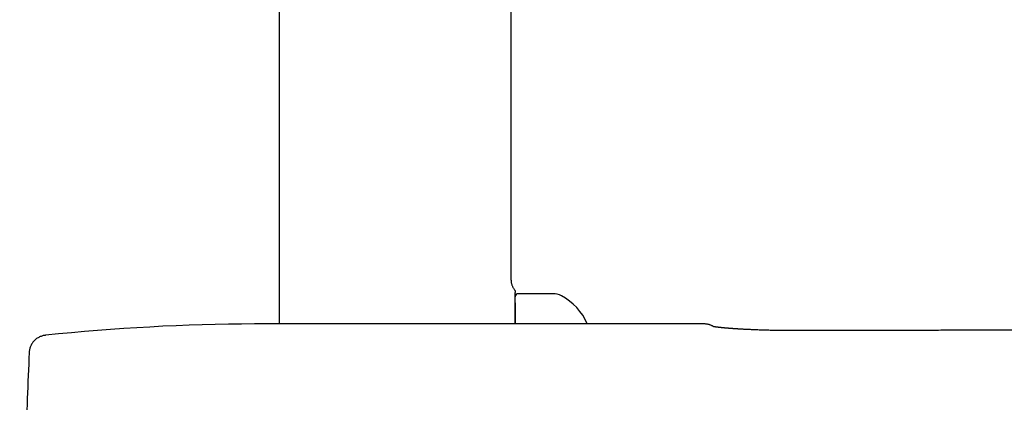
# Model space of a CAD drawing. Header units: millimetres. Extents: x 8 to 763, y 12 to 958.
# Tile 33 of 35: x 600 to 694, y 819 to 856. Entities that reach past the tile are written whole.
import ezdxf

# ---------------------------------------------------------------- set-up
doc = ezdxf.new("R2010")
doc.units = ezdxf.units.MM

msp = doc.modelspace()

# ---------------------------------------------------------------- linework, layer by layer
at = {"color": 7, "linetype": 'Continuous', "lineweight": 30}
for p, q in [((625.044, 923.031), (625.044, 826.547)), ((647.164, 830.726), (647.164, 919.845)), ((651.164, 829.431), (647.864, 829.431)), ((602.72, 825.46), (602.694, 825.457)), ((602.72, 825.46), (602.72, 825.46)), ((601.167, 823.807), (601.167, 823.805))]:
    msp.add_line(p, q, dxfattribs=at)
at = {"color": 7, "linetype": 'Continuous', "lineweight": 30, "flags": 128}
msp.add_lwpolyline([(665.635, 826.542), (665.076, 826.542), (663.668, 826.542), (662.279, 826.542), (660.908, 826.542), (659.554, 826.543), (658.504, 826.543), (657.465, 826.543), (656.437, 826.543), (655.42, 826.543), (654.417, 826.543), (653.428, 826.543), (652.365, 826.543), (651.319, 826.544), (650.289, 826.544), (649.275, 826.544), (648.278, 826.544), (647.297, 826.544), (646.333, 826.544), (645.587, 826.544), (644.851, 826.544), (644.126, 826.544), (643.41, 826.544), (642.705, 826.545), (642.01, 826.545), (641.325, 826.545), (641.015, 826.545), (640.69, 826.545), (640.349, 826.545), (639.992, 826.545), (639.62, 826.545), (639.239, 826.545), (638.843, 826.545), (638.432, 826.545), (638.006, 826.545), (637.556, 826.545), (637.089, 826.545), (636.608, 826.545), (636.11, 826.545), (635.597, 826.545), (635.068, 826.545), (634.524, 826.545), (633.963, 826.545), (633.387, 826.545), (632.796, 826.545), (632.188, 826.544), (631.565, 826.544), (630.926, 826.544), (630.272, 826.543), (629.658, 826.543), (629.031, 826.542), (628.391, 826.542), (627.737, 826.542), (627.071, 826.542), (626.391, 826.543)], dxfattribs=at)
at = {"color": 7, "linetype": 'Continuous', "lineweight": 30}
for centre, radius, start, end in [((647.864, 829.131), 0.3, 90, 180), ((651.164, 827.731), 1.7, 62.06489, 90), ((649.384, 824.374), 5.5, 23.22916, 62.06489), ((623.557, 626.548), 200, 90.24951, 95.98022)]:
    msp.add_arc(centre, radius, start, end, dxfattribs=at)
for points, knots in [([(747.523, 831.741), (747.33, 831.641), (746.947, 831.443), (746.377, 831.149), (745.817, 830.858), (745.266, 830.571), (744.728, 830.289), (744.202, 830.015), (743.703, 829.757), (743.228, 829.517), (742.777, 829.294), (742.334, 829.083), (741.898, 828.884), (741.469, 828.696), (741.017, 828.508), (740.544, 828.32), (740.05, 828.136), (739.565, 827.966), (739.088, 827.809), (738.623, 827.665), (738.17, 827.535), (737.729, 827.416), (737.297, 827.306), (736.844, 827.199), (736.372, 827.096), (735.884, 826.996), (735.412, 826.906), (734.955, 826.826), (734.517, 826.754), (734.098, 826.689), (733.698, 826.631), (733.314, 826.58), (732.925, 826.53), (732.526, 826.483), (732.112, 826.437), (731.698, 826.394), (731.284, 826.354), (730.869, 826.318), (730.296, 826.271), (729.564, 826.219), (728.672, 826.166), (727.78, 826.123), (726.887, 826.088), (726.043, 826.063), (725.249, 826.045), (724.505, 826.032), (723.766, 826.023), (723.036, 826.017), (722.319, 826.013), (721.628, 826.011), (720.963, 826.01), (720.324, 826.009), (719.696, 826.01), (719.081, 826.01), (718.523, 826.01), (718.02, 826.011), (717.571, 826.011), (717.13, 826.01), (716.696, 826.01), (716.269, 826.009), (715.849, 826.008), (715.471, 826.007), (715.127, 826.006), (714.81, 826.005), (714.478, 826.004), (714.129, 826.003), (713.765, 826.002), (713.385, 826), (712.99, 825.999), (712.578, 825.998), (712.151, 825.997), (711.707, 825.996), (711.248, 825.995), (710.773, 825.993), (710.282, 825.992), (709.775, 825.991), (709.251, 825.989), (708.704, 825.988), (708.13, 825.987), (707.531, 825.985), (706.915, 825.983), (706.281, 825.982), (705.63, 825.98), (704.983, 825.978), (704.341, 825.976), (703.705, 825.974), (703.056, 825.972), (702.391, 825.971), (701.712, 825.969), (701.033, 825.967), (700.353, 825.965), (699.673, 825.963), (698.98, 825.962), (698.274, 825.96), (697.527, 825.958), (696.737, 825.956), (695.904, 825.954), (695.055, 825.952), (694.19, 825.95), (693.309, 825.948), (692.413, 825.946), (691.501, 825.944), (690.573, 825.941), (689.629, 825.939), (688.669, 825.936), (687.693, 825.934), (686.702, 825.931), (685.694, 825.929), (684.671, 825.927), (683.631, 825.924), (682.559, 825.921), (681.453, 825.919), (680.313, 825.916), (679.156, 825.913), (677.981, 825.911), (676.788, 825.908), (675.988, 825.906), (675.584, 825.905)], [0, 0, 0, 0, 0.008935, 0.017733, 0.026403, 0.034933, 0.043281, 0.051422, 0.059346, 0.066418, 0.073313, 0.080038, 0.086606, 0.093035, 0.099338, 0.106741, 0.11397, 0.121026, 0.127907, 0.134615, 0.141037, 0.147301, 0.153414, 0.159376, 0.166438, 0.173268, 0.179863, 0.186221, 0.192341, 0.198116, 0.203657, 0.208962, 0.214029, 0.219782, 0.22548, 0.23118, 0.236882, 0.242586, 0.248292, 0.260523, 0.27276, 0.285001, 0.297246, 0.309493, 0.319697, 0.329901, 0.340072, 0.350078, 0.359904, 0.369549, 0.378475, 0.387237, 0.395833, 0.40426, 0.412518, 0.418771, 0.424922, 0.430971, 0.436916, 0.442758, 0.448496, 0.454186, 0.458305, 0.462642, 0.467196, 0.471967, 0.476954, 0.482157, 0.487578, 0.493215, 0.499071, 0.505144, 0.511435, 0.517946, 0.524675, 0.531622, 0.538787, 0.546171, 0.554139, 0.562346, 0.570791, 0.579473, 0.588393, 0.597549, 0.606059, 0.614766, 0.623669, 0.632769, 0.642067, 0.651563, 0.660699, 0.670014, 0.679505, 0.689173, 0.699018, 0.710213, 0.721625, 0.733255, 0.7451, 0.757161, 0.769439, 0.781933, 0.794645, 0.807573, 0.820719, 0.834083, 0.847665, 0.861464, 0.875481, 0.889716, 0.904169, 0.919543, 0.935156, 0.951009, 0.9671, 0.983431, 1, 1, 1, 1]), ([(647.164, 830.726), (647.164, 830.698), (647.164, 830.641), (647.169, 830.552), (647.182, 830.459), (647.205, 830.359), (647.238, 830.256), (647.281, 830.151), (647.333, 830.046), (647.393, 829.943), (647.439, 829.879), (647.462, 829.847)], [0, 0, 0, 0, 0.088611, 0.181326, 0.280821, 0.388384, 0.503959, 0.624051, 0.748566, 0.874844, 1, 1, 1, 1]), ([(647.462, 829.847), (647.478, 829.825), (647.509, 829.78), (647.54, 829.705), (647.561, 829.626), (647.563, 829.571), (647.564, 829.545)], [0, 0, 0, 0, 0.248339, 0.499998, 0.751658, 1, 1, 1, 1]), ([(647.564, 828.566), (647.564, 828.576), (647.564, 828.601), (647.564, 828.641), (647.564, 828.681), (647.564, 828.72), (647.564, 828.756), (647.564, 828.793), (647.564, 828.823), (647.564, 828.847), (647.564, 828.864), (647.564, 828.876), (647.564, 828.884), (647.564, 828.888), (647.564, 828.891), (647.564, 828.894), (647.564, 828.897), (647.564, 828.901), (647.564, 828.919), (647.564, 828.952), (647.564, 829.005), (647.564, 829.064), (647.564, 829.124), (647.564, 829.18), (647.564, 829.234), (647.564, 829.29), (647.564, 829.345), (647.564, 829.394), (647.564, 829.437), (647.564, 829.474), (647.564, 829.505), (647.564, 829.527), (647.564, 829.542), (647.564, 829.544), (647.564, 829.545)], [0, 0, 0, 0, 0.023954, 0.055269, 0.090393, 0.112874, 0.141149, 0.169119, 0.193026, 0.208225, 0.221159, 0.231827, 0.23491, 0.237735, 0.240304, 0.242615, 0.24467, 0.246468, 0.250567, 0.28599, 0.319978, 0.372101, 0.420451, 0.465032, 0.508919, 0.561278, 0.617629, 0.671817, 0.72388, 0.778446, 0.835436, 0.8913, 0.946124, 1, 1, 1, 1]), ([(647.564, 826.544), (647.564, 826.602), (647.564, 826.74), (647.564, 826.958), (647.564, 827.198), (647.564, 827.434), (647.564, 827.657), (647.564, 827.867), (647.564, 828.063), (647.564, 828.245), (647.564, 828.412), (647.564, 828.51), (647.564, 828.559)], [0, 0, 0, 0, 0.066351, 0.158678, 0.263871, 0.368842, 0.473752, 0.578758, 0.684655, 0.790316, 0.895905, 1, 1, 1, 1]), ([(647.564, 828.554), (647.564, 828.528), (647.564, 828.462), (647.564, 828.342), (647.564, 828.197), (647.564, 828.038), (647.564, 827.878), (647.564, 827.717), (647.564, 827.558), (647.564, 827.391), (647.564, 827.217), (647.564, 827.035), (647.564, 826.845), (647.564, 826.682), (647.564, 826.579), (647.564, 826.544)], [0, 0, 0, 0, 0.059575, 0.150704, 0.241849, 0.333116, 0.424614, 0.501353, 0.577943, 0.654447, 0.73093, 0.807455, 0.884087, 0.960889, 1, 1, 1, 1]), ([(626.391, 826.544), (626.327, 826.544), (626.204, 826.544), (626.028, 826.545), (625.868, 826.545), (625.723, 826.545), (625.595, 826.546), (625.482, 826.546), (625.386, 826.546), (625.307, 826.546), (625.238, 826.547), (625.172, 826.547), (625.106, 826.547), (625.041, 826.547), (624.959, 826.547), (624.861, 826.547), (624.749, 826.548), (624.634, 826.548), (624.512, 826.548), (624.386, 826.548), (624.268, 826.548), (624.162, 826.548), (624.065, 826.548), (623.964, 826.548), (623.855, 826.548), (623.734, 826.548), (623.602, 826.548), (623.421, 826.548), (623.197, 826.548), (622.938, 826.547), (622.769, 826.546), (622.686, 826.546)], [0, 0, 0, 0, 0.051765, 0.099277, 0.142537, 0.181547, 0.216307, 0.246819, 0.273081, 0.293422, 0.31125, 0.328967, 0.346665, 0.364344, 0.382003, 0.413196, 0.443282, 0.473288, 0.506209, 0.541643, 0.575334, 0.602146, 0.62723, 0.653962, 0.683613, 0.716183, 0.751667, 0.790063, 0.863156, 0.933174, 1, 1, 1, 1]), ([(666.285, 826.391), (666.249, 826.407), (666.178, 826.44), (666.068, 826.478), (665.958, 826.507), (665.848, 826.528), (665.74, 826.54), (665.669, 826.541), (665.633, 826.542)], [0, 0, 0, 0, 0.17526, 0.347617, 0.516628, 0.681904, 0.843118, 1, 1, 1, 1]), ([(666.505, 826.283), (666.491, 826.29), (666.46, 826.305), (666.421, 826.324), (666.385, 826.342), (666.355, 826.356), (666.332, 826.368), (666.314, 826.377), (666.3, 826.383), (666.291, 826.388), (666.286, 826.391), (666.285, 826.391), (666.285, 826.391)], [0, 0, 0, 0, 0.099939, 0.212745, 0.323082, 0.430952, 0.536353, 0.63347, 0.728393, 0.821123, 0.911658, 1, 1, 1, 1]), ([(675.586, 825.906), (675.449, 825.905), (675.18, 825.905), (674.782, 825.904), (674.394, 825.905), (674.018, 825.906), (673.656, 825.908), (673.307, 825.911), (672.973, 825.915), (672.65, 825.92), (672.338, 825.925), (672.037, 825.931), (671.747, 825.938), (671.471, 825.946), (671.207, 825.954), (670.959, 825.962), (670.724, 825.97), (670.504, 825.978), (670.296, 825.987), (670.102, 825.995), (669.923, 826.003), (669.757, 826.011), (669.602, 826.019), (669.456, 826.026), (669.32, 826.033), (669.189, 826.041), (669.064, 826.048), (668.945, 826.055), (668.841, 826.061), (668.759, 826.066), (668.695, 826.07), (668.648, 826.074), (668.606, 826.076), (668.57, 826.079), (668.537, 826.081), (668.503, 826.083), (668.465, 826.086), (668.42, 826.089), (668.365, 826.093), (668.3, 826.097), (668.228, 826.103), (668.151, 826.108), (668.07, 826.114), (667.987, 826.121), (667.905, 826.127), (667.826, 826.134), (667.749, 826.14), (667.676, 826.146), (667.6, 826.153), (667.521, 826.16), (667.44, 826.168), (667.365, 826.175), (667.296, 826.182), (667.242, 826.187), (667.199, 826.192), (667.166, 826.195), (667.136, 826.198), (667.108, 826.201), (667.078, 826.205), (667.045, 826.208), (667.01, 826.212), (666.972, 826.217), (666.921, 826.223), (666.858, 826.23), (666.8, 826.238), (666.757, 826.244), (666.73, 826.247), (666.705, 826.251), (666.681, 826.254), (666.656, 826.258), (666.628, 826.262), (666.599, 826.267), (666.571, 826.272), (666.546, 826.276), (666.525, 826.28), (666.506, 826.283), (666.49, 826.286), (666.477, 826.289), (666.465, 826.291), (666.456, 826.293), (666.451, 826.294), (666.448, 826.295), (666.447, 826.295), (666.447, 826.295)], [0, 0, 0, 0, 0.031604, 0.062324, 0.09217, 0.121164, 0.149342, 0.176237, 0.202353, 0.227694, 0.252263, 0.276497, 0.299943, 0.322599, 0.344466, 0.365544, 0.38548, 0.404657, 0.423075, 0.440734, 0.45681, 0.472201, 0.486905, 0.500922, 0.514212, 0.526605, 0.540035, 0.552192, 0.563076, 0.572684, 0.578382, 0.583513, 0.588077, 0.592075, 0.595507, 0.599039, 0.603223, 0.608301, 0.614578, 0.622092, 0.630841, 0.639814, 0.649796, 0.660326, 0.670712, 0.680948, 0.691033, 0.700969, 0.710754, 0.722842, 0.734693, 0.746288, 0.757025, 0.766615, 0.77275, 0.778304, 0.783276, 0.787843, 0.793088, 0.799079, 0.805895, 0.813145, 0.820613, 0.836203, 0.852846, 0.859707, 0.866738, 0.873224, 0.878742, 0.88642, 0.893912, 0.903631, 0.913958, 0.923134, 0.932068, 0.941403, 0.949282, 0.957937, 0.967294, 0.97644, 0.985102, 0.9933, 1, 1, 1, 1]), ([(602.72, 825.459), (602.677, 825.454), (602.584, 825.443), (602.444, 825.41), (602.299, 825.364), (602.156, 825.304), (602.016, 825.23), (601.882, 825.142), (601.756, 825.041), (601.639, 824.929), (601.533, 824.806), (601.439, 824.674), (601.359, 824.535), (601.292, 824.392), (601.24, 824.245), (601.202, 824.097), (601.176, 823.951), (601.17, 823.853), (601.167, 823.805)], [0, 0, 0, 0, 0.052879, 0.112912, 0.174435, 0.237258, 0.301164, 0.365911, 0.431235, 0.496859, 0.562496, 0.627861, 0.692675, 0.756673, 0.81961, 0.881265, 0.941449, 1, 1, 1, 1]), ([(601.167, 823.805), (601.108, 822.346), (600.991, 819.428), (600.827, 815.051), (600.672, 810.674), (600.527, 806.296), (600.39, 801.918), (600.308, 798.999), (600.266, 797.539)], [0, 0, 0, 0, 0.166665, 0.333332, 0.499999, 0.666666, 0.833333, 1, 1, 1, 1])]:
    msp.add_open_spline(points, degree=3, knots=knots, dxfattribs=at)

doc.saveas('drawing.dxf')
